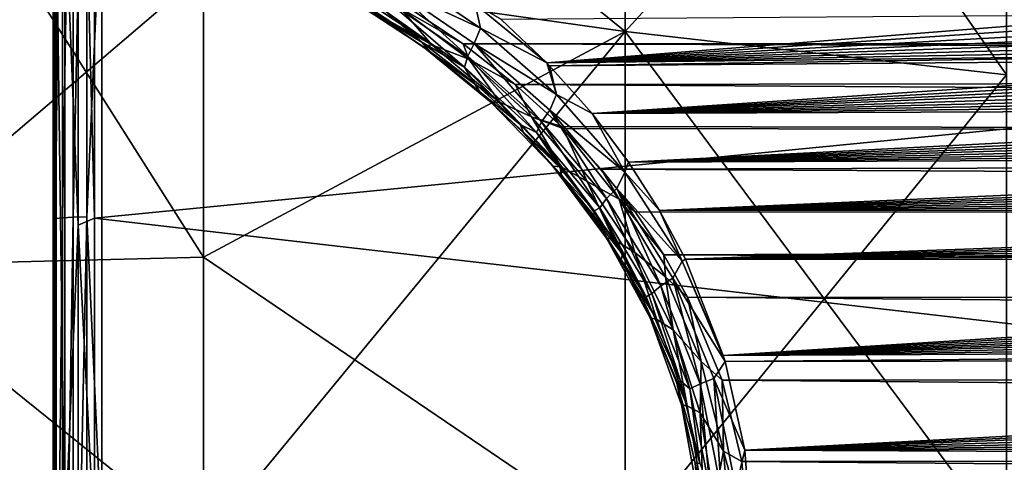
# Model space of a CAD drawing. Header units: metres. Extents: x -128 to 173, y -23 to 79.
# Tile 111 of 129: x 130.16 to 134.25, y 0.34 to 2.18. Entities that reach past the tile are written whole.
import ezdxf

# ---------------------------------------------------------------- set-up
doc = ezdxf.new("R2010")
doc.units = ezdxf.units.M
doc.layers.add('solid_ORA_153_SW0001', color=7, linetype='CONTINUOUS')

msp = doc.modelspace()

# ---------------------------------------------------------------- linework, layer by layer
at = {"layer": 'solid_ORA_153_SW0001'}
for points in [[(132.675537, 4.224329, -17.138773), (132.675537, 2.127677, -17.522999), (130.923691, 3.549321, -18.607199)], [(132.675537, 2.127677, 17.522999), (132.675537, 4.224329, 17.138773), (130.923691, 2.374257, 18.793308)], [(134.258408, 1.947291, -16.03738), (132.675537, 2.127677, -17.522999), (132.675537, 4.224329, -17.138773)], [(134.258408, 1.947291, -16.03738), (132.675537, 4.224329, -17.138773), (134.258408, 3.866185, -15.68573)], [(134.258408, 3.866185, 15.68573), (132.675537, 4.224329, 17.138773), (132.675537, 2.127677, 17.522999)], [(130.338531, 1.353519, 22.876259), (130.38324, 1.356139, 22.920542), (130.38324, 4.049495, 22.600708)], [(130.338531, 4.041671, 22.557043), (130.338531, 1.353519, 22.876259), (130.38324, 4.049495, 22.600708)], [(130.38324, 1.356139, 22.920542), (130.439529, 1.357808, 22.948751), (130.439529, 4.054478, 22.628523)], [(130.38324, 4.049495, 22.600708), (130.38324, 1.356139, 22.920542), (130.439529, 4.054478, 22.628523)], [(130.439529, 4.054478, 22.628523), (130.439529, 1.357808, 22.948751), (130.50174, 2.765958, 22.831305)], [(130.309845, 4.031783, 22.501858), (130.300003, 2.742207, 22.632727), (130.309845, 1.350208, 22.820293)], [(130.309845, 1.350208, 22.820293), (130.338531, 1.353519, 22.876259), (130.338531, 4.041671, 22.557043)], [(130.309845, 4.031783, 22.501858), (130.309845, 1.350208, 22.820293), (130.338531, 4.041671, 22.557043)], [(130.349106, 2.697703, 22.300282), (130.404694, 3.948219, 22.067886), (130.404694, 1.322205, 22.379271)], [(130.404694, 3.948219, 22.067886), (130.472168, 2.699548, 22.232782), (130.472168, 1.352241, 22.355213)], [(130.404694, 1.322205, 22.379271), (130.404694, 3.948219, 22.067886), (130.472168, 1.352241, 22.355213)], [(134.258408, 3.866185, 15.68573), (132.675537, 2.127677, 17.522999), (134.258408, 1.947291, 16.03738)], [(132.675537, 2.127677, -17.522999), (130.923691, 2.374257, -18.793308), (130.923691, 3.549321, -18.607199)], [(130.923691, 1.18935, -18.905317), (129.493378, 1.154284, -19.818287), (129.493378, 3.447242, -19.550278)], [(130.923691, 2.374257, -18.793308), (130.923691, 1.18935, -18.905317), (129.493378, 3.447242, -19.550278)], [(130.923691, 2.374257, 18.793308), (129.493378, 3.447242, 19.550278), (129.493378, 1.154284, 19.818287)], [(130.300003, 0.000353, 22.798246), (130.300003, 2.742207, 22.632727), (130.300003, 2.713861, 22.43055)], [(130.309845, 1.350208, 22.820293), (130.300003, 2.742207, 22.632727), (130.300003, 0.000353, 22.798246)], [(130.439529, 1.357808, 22.948751), (130.50174, 0, 22.99824), (130.50174, 2.765958, 22.831305)], [(130.50174, 2.765958, 22.831305), (130.50174, 0, 22.99824), (171.835632, 2.720822, 22.473421)], [(130.300003, 0.000353, 22.798246), (130.300003, 2.713861, 22.43055), (130.300003, -0.000098, 22.594128)], [(130.312668, 0, 22.524086), (130.300003, -0.000098, 22.594128), (130.300003, 2.713861, 22.43055)], [(130.312668, 0, 22.524086), (130.300003, 2.713861, 22.43055), (130.312668, 2.705056, 22.361063)], [(130.312668, 2.705056, 22.361063), (130.349106, 2.697703, 22.300282), (130.349106, 0, 22.462862)], [(130.312668, 0, 22.524086), (130.312668, 2.705056, 22.361063), (130.349106, 0, 22.462862)], [(130.472168, 1.352241, 22.355213), (130.472168, 2.699548, 22.232782), (142.184586, 2.500874, 20.59874)], [(130.50174, 0, 22.99824), (171.835632, 1.362883, 22.59646), (171.835632, 2.720822, 22.473421)], [(130.349106, 0, 22.462862), (130.349106, 2.697703, 22.300282), (130.404694, 1.322205, 22.379271)], [(130.472168, 1.352241, 22.355213), (142.184586, 2.500874, 20.59874), (142.184586, 0, 20.75)], [(130.923691, 1.18935, 18.905317), (130.923691, 2.374257, 18.793308), (129.493378, 1.154284, 19.818287)], [(132.675537, 2.127677, -17.522999), (130.923691, 1.18935, -18.905317), (130.923691, 2.374257, -18.793308)], [(132.675537, 2.127677, 17.522999), (130.923691, 2.374257, 18.793308), (130.923691, 1.18935, 18.905317)], [(132.074173, 2.141258, -21.671), (131.731415, 2.373696, -21.839581), (131.707291, 2.311493, -21.849764)], [(132.052094, 2.240814, -21.71303), (131.731415, 2.373696, -21.839581), (132.074173, 2.141258, -21.671)], [(131.707291, 2.311493, -21.849764), (131.687439, 2.256334, -21.882624), (132.021317, 2.024719, -21.707695)], [(132.04866, 2.077449, -21.676247), (131.707291, 2.311493, -21.849764), (132.021317, 2.024719, -21.707695)], [(132.074173, 2.141258, -21.671), (131.707291, 2.311493, -21.849764), (132.04866, 2.077449, -21.676247)], [(131.56337, 2.278301, -22.282516), (131.871796, 2.071152, -22.119797), (131.527573, 2.266234, -22.219688)], [(131.527573, 2.266234, -22.219688), (131.835373, 2.064848, -22.056482), (131.639999, 2.196447, -22.081373)], [(131.871796, 2.071152, -22.119797), (131.835373, 2.064848, -22.056482), (131.527573, 2.266234, -22.219688)], [(131.742554, 2.224625, -22.262516), (131.871796, 2.071152, -22.119797), (131.56337, 2.278301, -22.282516)], [(131.687439, 2.256334, -21.882624), (131.681061, 2.210284, -21.931152), (132.008224, 1.979027, -21.755203)], [(132.021317, 2.024719, -21.707695), (131.687439, 2.256334, -21.882624), (132.008224, 1.979027, -21.755203)], [(131.830841, 2.082833, -21.913607), (131.593643, 2.237296, -22.03936), (131.639999, 2.196447, -22.081373)], [(131.681061, 2.210284, -21.931152), (131.593643, 2.237296, -22.03936), (131.830841, 2.082833, -21.913607)], [(132.008224, 1.979027, -21.755203), (131.681061, 2.210284, -21.931152), (131.830841, 2.082833, -21.913607)], [(131.742554, 2.224625, -22.262516), (131.763657, 2.233265, -22.270269), (132.001984, 2.07635, -22.157963)], [(131.742554, 2.224625, -22.262516), (132.001984, 2.07635, -22.157963), (132.026489, 2.011989, -22.109913)], [(131.742554, 2.224625, -22.262516), (132.026489, 2.011989, -22.109913), (131.871796, 2.071152, -22.119797)], [(172.62059, 2.078452, -21.804888), (132.001984, 2.07635, -22.157963), (131.763657, 2.233265, -22.270269)], [(172.603867, 2.180511, -21.87546), (172.62059, 2.078452, -21.804888), (131.763657, 2.233265, -22.270269)], [(132.052094, 2.240814, -21.71303), (132.349136, 1.996403, -21.564213), (132.160156, 2.176258, -21.669889)], [(132.052094, 2.240814, -21.71303), (132.074173, 2.141258, -21.671), (132.349136, 1.996403, -21.564213)], [(131.830841, 2.082833, -21.913607), (131.639999, 2.196447, -22.081373), (131.865845, 2.042562, -21.959475)], [(131.835373, 2.064848, -22.056482), (131.865845, 2.042562, -21.959475), (131.639999, 2.196447, -22.081373)], [(134.860092, 2.195977, -21.626768), (132.160156, 2.176258, -21.669889), (132.349136, 1.996403, -21.564213)], [(134.981003, 2.176071, -21.61249), (134.860092, 2.195977, -21.626768), (132.349136, 1.996403, -21.564213)], [(135.123596, 2.152278, -21.595673), (134.981003, 2.176071, -21.61249), (132.349136, 1.996403, -21.564213)], [(132.675537, 2.127677, -17.522999), (132.675537, 0, -17.651701), (130.923691, 1.18935, -18.905317)], [(132.675537, 2.127677, 17.522999), (130.923691, 1.18935, 18.905317), (130.923691, 0, 18.942692)], [(132.675537, 0, 17.651701), (132.675537, 2.127677, 17.522999), (130.923691, 0, 18.942692)], [(132.390411, 1.865486, -21.506195), (132.074173, 2.141258, -21.671), (132.04866, 2.077449, -21.676247)], [(132.390411, 1.865486, -21.506195), (132.349136, 1.996403, -21.564213), (132.074173, 2.141258, -21.671)], [(135.263184, 2.128614, -21.579218), (135.123596, 2.152278, -21.595673), (132.349136, 1.996403, -21.564213)], [(135.399826, 2.105081, -21.563116), (135.263184, 2.128614, -21.579218), (132.349136, 1.996403, -21.564213)], [(134.258408, 0, -16.15517), (132.675537, 0, -17.651701), (132.675537, 2.127677, -17.522999)], [(134.258408, 0, -16.15517), (132.675537, 2.127677, -17.522999), (134.258408, 1.947291, -16.03738)], [(134.258408, 1.947291, 16.03738), (132.675537, 2.127677, 17.522999), (132.675537, 0, 17.651701)], [(135.533691, 2.081673, -21.547352), (135.399826, 2.105081, -21.563116), (132.349136, 1.996403, -21.564213)], [(132.04715, 1.915389, -21.792633), (131.830841, 2.082833, -21.913607), (131.865845, 2.042562, -21.959475)], [(132.008224, 1.979027, -21.755203), (131.830841, 2.082833, -21.913607), (132.04715, 1.915389, -21.792633)], [(131.871796, 2.071152, -22.119797), (132.154663, 1.833445, -21.958185), (131.835373, 2.064848, -22.056482)], [(131.835373, 2.064848, -22.056482), (132.11911, 1.832215, -21.894081), (131.865845, 2.042562, -21.959475)], [(132.154663, 1.833445, -21.958185), (132.11911, 1.832215, -21.894081), (131.835373, 2.064848, -22.056482)], [(132.026489, 2.011989, -22.109913), (132.154663, 1.833445, -21.958185), (131.871796, 2.071152, -22.119797)], [(172.62059, 2.078452, -21.804888), (172.628098, 1.962874, -21.730873), (132.001984, 2.07635, -22.157963)], [(172.628098, 1.962874, -21.730873), (132.218887, 1.90765, -22.050243), (132.001984, 2.07635, -22.157963)], [(132.026489, 2.011989, -22.109913), (132.001984, 2.07635, -22.157963), (132.218887, 1.90765, -22.050243)], [(132.04866, 2.077449, -21.676247), (132.021317, 2.024719, -21.707695), (132.327164, 1.751251, -21.537781)], [(132.362335, 1.799739, -21.507301), (132.04866, 2.077449, -21.676247), (132.327164, 1.751251, -21.537781)], [(132.390411, 1.865486, -21.506195), (132.04866, 2.077449, -21.676247), (132.362335, 1.799739, -21.507301)], [(135.664917, 2.058382, -21.531918), (135.533691, 2.081673, -21.547352), (132.349136, 1.996403, -21.564213)], [(135.793655, 2.035201, -21.516794), (135.664917, 2.058382, -21.531918), (132.349136, 1.996403, -21.564213)], [(132.04715, 1.915389, -21.792633), (131.865845, 2.042562, -21.959475), (132.071777, 1.876826, -21.842587)], [(132.11911, 1.832215, -21.894081), (132.071777, 1.876826, -21.842587), (131.865845, 2.042562, -21.959475)], [(132.021317, 2.024719, -21.707695), (132.008224, 1.979027, -21.755203), (132.306564, 1.70784, -21.584761)], [(132.327164, 1.751251, -21.537781), (132.021317, 2.024719, -21.707695), (132.306564, 1.70784, -21.584761)], [(132.026489, 2.011989, -22.109913), (132.218887, 1.90765, -22.050243), (132.28566, 1.77213, -21.960527)], [(132.026489, 2.011989, -22.109913), (132.28566, 1.77213, -21.960527), (132.154663, 1.833445, -21.958185)], [(135.793655, 2.035201, -21.516794), (132.349136, 1.996403, -21.564213), (132.361038, 1.984119, -21.55744)], [(135.919708, 2.01215, -21.501995), (135.793655, 2.035201, -21.516794), (132.361038, 1.984119, -21.55744)], [(135.919708, 2.01215, -21.501995), (132.361038, 1.984119, -21.55744), (132.537292, 1.785875, -21.455496)], [(136.043076, 1.989236, -21.487513), (135.919708, 2.01215, -21.501995), (132.537292, 1.785875, -21.455496)], [(132.008224, 1.979027, -21.755203), (132.04715, 1.915389, -21.792633), (132.238602, 1.740234, -21.681137)], [(132.306564, 1.70784, -21.584761), (132.008224, 1.979027, -21.755203), (132.238602, 1.740234, -21.681137)], [(172.628098, 1.962874, -21.730873), (172.633698, 1.661715, -21.564342), (132.218887, 1.90765, -22.050243)], [(132.390411, 1.865486, -21.506195), (132.361038, 1.984119, -21.55744), (132.349136, 1.996403, -21.564213)], [(132.390411, 1.865486, -21.506195), (132.537292, 1.785875, -21.455496), (132.361038, 1.984119, -21.55744)], [(136.163879, 1.966451, -21.473341), (136.043076, 1.989236, -21.487513), (132.537292, 1.785875, -21.455496)], [(136.282288, 1.943789, -21.459463), (136.163879, 1.966451, -21.473341), (132.537292, 1.785875, -21.455496)], [(136.427094, 1.915626, -21.442516), (136.282288, 1.943789, -21.459463), (132.537292, 1.785875, -21.455496)], [(134.258408, 1.947291, 16.03738), (132.675537, 0, 17.651701), (134.258408, 0, 16.15517)], [(132.238602, 1.740234, -21.681137), (132.04715, 1.915389, -21.792633), (132.071777, 1.876826, -21.842587)], [(172.633698, 1.661715, -21.564342), (132.410004, 1.732942, -21.951527), (132.218887, 1.90765, -22.050243)], [(132.28566, 1.77213, -21.960527), (132.218887, 1.90765, -22.050243), (132.410004, 1.732942, -21.951527)], [(136.5681, 1.887671, -21.426022), (136.427094, 1.915626, -21.442516), (132.537292, 1.785875, -21.455496)], [(136.705353, 1.859928, -21.409969), (136.5681, 1.887671, -21.426022), (132.537292, 1.785875, -21.455496)], [(132.238602, 1.740234, -21.681137), (132.071777, 1.876826, -21.842587), (132.253586, 1.704759, -21.735342)], [(132.11911, 1.832215, -21.894081), (132.253586, 1.704759, -21.735342), (132.071777, 1.876826, -21.842587)], [(132.673019, 1.543533, -21.352995), (132.390411, 1.865486, -21.506195), (132.362335, 1.799739, -21.507301)], [(132.673019, 1.543533, -21.352995), (132.537292, 1.785875, -21.455496), (132.390411, 1.865486, -21.506195)], [(136.839127, 1.832386, -21.394341), (136.705353, 1.859928, -21.409969), (132.537292, 1.785875, -21.455496)], [(132.154663, 1.833445, -21.958185), (132.408646, 1.564425, -21.804174), (132.11911, 1.832215, -21.894081)], [(132.11911, 1.832215, -21.894081), (132.375229, 1.567266, -21.738981), (132.253586, 1.704759, -21.735342)], [(132.408646, 1.564425, -21.804174), (132.375229, 1.567266, -21.738981), (132.11911, 1.832215, -21.894081)], [(132.28566, 1.77213, -21.960527), (132.408646, 1.564425, -21.804174), (132.154663, 1.833445, -21.958185)], [(132.362335, 1.799739, -21.507301), (132.327164, 1.751251, -21.537781), (132.597824, 1.433509, -21.381231)], [(132.640839, 1.475579, -21.351286), (132.362335, 1.799739, -21.507301), (132.597824, 1.433509, -21.381231)], [(132.673019, 1.543533, -21.352995), (132.362335, 1.799739, -21.507301), (132.640839, 1.475579, -21.351286)], [(136.969635, 1.805033, -21.379116), (136.839127, 1.832386, -21.394341), (132.537292, 1.785875, -21.455496)], [(136.969635, 1.805033, -21.379116), (132.537292, 1.785875, -21.455496), (132.689133, 1.584789, -21.365475)], [(137.096725, 1.777886, -21.364298), (136.969635, 1.805033, -21.379116), (132.689133, 1.584789, -21.365475)], [(132.28566, 1.77213, -21.960527), (132.410004, 1.732942, -21.951527), (132.418198, 1.724796, -21.947224)], [(132.28566, 1.77213, -21.960527), (132.418198, 1.724796, -21.947224), (132.516876, 1.504622, -21.819916)], [(132.28566, 1.77213, -21.960527), (132.516876, 1.504622, -21.819916), (132.408646, 1.564425, -21.804174)], [(132.673019, 1.543533, -21.352995), (132.689133, 1.584789, -21.365475), (132.537292, 1.785875, -21.455496)], [(137.220398, 1.750955, -21.349882), (137.096725, 1.777886, -21.364298), (132.689133, 1.584789, -21.365475)], [(132.404404, 1.561444, -21.581562), (132.238602, 1.740234, -21.681137), (132.253586, 1.704759, -21.735342)], [(132.306564, 1.70784, -21.584761), (132.238602, 1.740234, -21.681137), (132.404404, 1.561444, -21.581562)], [(132.327164, 1.751251, -21.537781), (132.306564, 1.70784, -21.584761), (132.569321, 1.394759, -21.428164)], [(132.597824, 1.433509, -21.381231), (132.327164, 1.751251, -21.537781), (132.569321, 1.394759, -21.428164)], [(172.633698, 1.661715, -21.564342), (132.418198, 1.724796, -21.947224), (132.410004, 1.732942, -21.951527)], [(172.633698, 1.661715, -21.564342), (132.575272, 1.555596, -21.863522), (132.418198, 1.724796, -21.947224)], [(132.649582, 1.431309, -21.80757), (132.418198, 1.724796, -21.947224), (132.575272, 1.555596, -21.863522)], [(132.649582, 1.431309, -21.80757), (132.516876, 1.504622, -21.819916), (132.418198, 1.724796, -21.947224)], [(137.340866, 1.724227, -21.33585), (137.220398, 1.750955, -21.349882), (132.689133, 1.584789, -21.365475)], [(137.474884, 1.693917, -21.320261), (137.340866, 1.724227, -21.33585), (132.689133, 1.584789, -21.365475)], [(132.404404, 1.561444, -21.581562), (132.253586, 1.704759, -21.735342), (132.411026, 1.529869, -21.639725)], [(132.375229, 1.567266, -21.738981), (132.411026, 1.529869, -21.639725), (132.253586, 1.704759, -21.735342)], [(132.306564, 1.70784, -21.584761), (132.404404, 1.561444, -21.581562), (132.545715, 1.381629, -21.49468)], [(132.569321, 1.394759, -21.428164), (132.306564, 1.70784, -21.584761), (132.545715, 1.381629, -21.49468)], [(137.604889, 1.663878, -21.305149), (137.474884, 1.693917, -21.320261), (132.689133, 1.584789, -21.365475)], [(172.633698, 1.661715, -21.564342), (172.638367, 1.346516, -21.426109), (132.575272, 1.555596, -21.863522)], [(137.73085, 1.634117, -21.29051), (137.604889, 1.663878, -21.305149), (132.689133, 1.584789, -21.365475)], [(137.853088, 1.604618, -21.276316), (137.73085, 1.634117, -21.29051), (132.689133, 1.584789, -21.365475)], [(137.853088, 1.604618, -21.276316), (132.689133, 1.584789, -21.365475), (132.817856, 1.382971, -21.287706)], [(137.971817, 1.575373, -21.26255), (137.853088, 1.604618, -21.276316), (132.817856, 1.382971, -21.287706)], [(132.375229, 1.567266, -21.738981), (132.597946, 1.269018, -21.598282), (132.411026, 1.529869, -21.639725)], [(132.62825, 1.263508, -21.664806), (132.597946, 1.269018, -21.598282), (132.375229, 1.567266, -21.738981)], [(132.408646, 1.564425, -21.804174), (132.62825, 1.263508, -21.664806), (132.375229, 1.567266, -21.738981)], [(132.545715, 1.381629, -21.49468), (132.404404, 1.561444, -21.581562), (132.411026, 1.529869, -21.639725)], [(132.516876, 1.504622, -21.819916), (132.62825, 1.263508, -21.664806), (132.408646, 1.564425, -21.804174)], [(172.638367, 1.346516, -21.426109), (132.716446, 1.377505, -21.786583), (132.575272, 1.555596, -21.863522)], [(132.649582, 1.431309, -21.80757), (132.575272, 1.555596, -21.863522), (132.716446, 1.377505, -21.786583)], [(132.673019, 1.543533, -21.352995), (132.817856, 1.382971, -21.287706), (132.689133, 1.584789, -21.365475)], [(138.086807, 1.546406, -21.24922), (137.971817, 1.575373, -21.26255), (132.817856, 1.382971, -21.287706)], [(132.545715, 1.381629, -21.49468), (132.411026, 1.529869, -21.639725), (132.545502, 1.35422, -21.556223)], [(132.597946, 1.269018, -21.598282), (132.545502, 1.35422, -21.556223), (132.411026, 1.529869, -21.639725)], [(132.911102, 1.173488, -21.220507), (132.673019, 1.543533, -21.352995), (132.640839, 1.475579, -21.351286)], [(132.911102, 1.173488, -21.220507), (132.817856, 1.382971, -21.287706), (132.673019, 1.543533, -21.352995)], [(138.198242, 1.51771, -21.236303), (138.086807, 1.546406, -21.24922), (132.817856, 1.382971, -21.287706)], [(138.324142, 1.484552, -21.221735), (138.198242, 1.51771, -21.236303), (132.817856, 1.382971, -21.287706)], [(132.516876, 1.504622, -21.819916), (132.71524, 1.209341, -21.69409), (132.62825, 1.263508, -21.664806)], [(132.649582, 1.431309, -21.80757), (132.71524, 1.209341, -21.69409), (132.516876, 1.504622, -21.819916)], [(132.640839, 1.475579, -21.351286), (132.597824, 1.433509, -21.381231), (132.822418, 1.070209, -21.24778)], [(132.872742, 1.103309, -21.217972), (132.640839, 1.475579, -21.351286), (132.822418, 1.070209, -21.24778)], [(132.911102, 1.173488, -21.220507), (132.640839, 1.475579, -21.351286), (132.872742, 1.103309, -21.217972)], [(138.445511, 1.451755, -21.207697), (138.324142, 1.484552, -21.221735), (132.817856, 1.382971, -21.287706)], [(132.597824, 1.433509, -21.381231), (132.569321, 1.394759, -21.428164), (132.78627, 1.038994, -21.295063)], [(132.822418, 1.070209, -21.24778), (132.597824, 1.433509, -21.381231), (132.78627, 1.038994, -21.295063)], [(132.649582, 1.431309, -21.80757), (132.716446, 1.377505, -21.786583), (132.835464, 1.200113, -21.720596)], [(132.649582, 1.431309, -21.80757), (132.835464, 1.200113, -21.720596), (132.842896, 1.107857, -21.686047)], [(132.649582, 1.431309, -21.80757), (132.842896, 1.107857, -21.686047), (132.71524, 1.209341, -21.69409)], [(138.562408, 1.419327, -21.19418), (138.445511, 1.451755, -21.207697), (132.817856, 1.382971, -21.287706)], [(132.569321, 1.394759, -21.428164), (132.545715, 1.381629, -21.49468), (132.664429, 1.202476, -21.420389)], [(132.569321, 1.394759, -21.428164), (132.664429, 1.202476, -21.420389), (132.762604, 1.024884, -21.358133)], [(132.78627, 1.038994, -21.295063), (132.569321, 1.394759, -21.428164), (132.762604, 1.024884, -21.358133)], [(138.675217, 1.387245, -21.18115), (138.562408, 1.419327, -21.19418), (132.817856, 1.382971, -21.287706)], [(130.309845, 1.350208, 22.820293), (130.300003, 0.000353, 22.798246), (130.309845, -1.350208, 22.820293)], [(130.309845, -1.350208, 22.820293), (130.338531, -1.353519, 22.876259), (130.338531, 1.353519, 22.876259)], [(130.309845, 1.350208, 22.820293), (130.309845, -1.350208, 22.820293), (130.338531, 1.353519, 22.876259)], [(130.338531, -1.353519, 22.876259), (130.38324, -1.356139, 22.920542), (130.38324, 1.356139, 22.920542)], [(130.338531, 1.353519, 22.876259), (130.338531, -1.353519, 22.876259), (130.38324, 1.356139, 22.920542)], [(130.38324, -1.356139, 22.920542), (130.439529, -1.357808, 22.948751), (130.439529, 1.357808, 22.948751)], [(130.38324, 1.356139, 22.920542), (130.38324, -1.356139, 22.920542), (130.439529, 1.357808, 22.948751)], [(130.404694, 1.322205, 22.379271), (130.472168, 1.352241, 22.355213), (130.472168, 0, 22.396074)], [(130.439529, 1.357808, 22.948751), (130.439529, -1.357808, 22.948751), (130.50174, 0, 22.99824)], [(130.472168, 0, 22.396074), (130.472168, 1.352241, 22.355213), (142.184586, 0, 20.75)], [(130.50174, 0, 22.99824), (171.835632, 0, 22.637524), (171.835632, 1.362883, 22.59646)], [(132.664429, 1.202476, -21.420389), (132.545715, 1.381629, -21.49468), (132.545502, 1.35422, -21.556223)], [(132.664429, 1.202476, -21.420389), (132.545502, 1.35422, -21.556223), (132.658691, 1.179358, -21.484701)], [(132.597946, 1.269018, -21.598282), (132.658691, 1.179358, -21.484701), (132.545502, 1.35422, -21.556223)], [(172.638367, 1.346516, -21.426109), (132.835464, 1.200113, -21.720596), (132.716446, 1.377505, -21.786583)], [(138.675217, 1.387245, -21.18115), (132.817856, 1.382971, -21.287706), (132.925156, 1.18145, -21.221865)], [(132.911102, 1.173488, -21.220507), (132.925156, 1.18145, -21.221865), (132.817856, 1.382971, -21.287706)], [(138.783966, 1.355515, -21.168602), (138.675217, 1.387245, -21.18115), (132.925156, 1.18145, -21.221865)], [(138.888611, 1.324149, -21.156525), (138.783966, 1.355515, -21.168602), (132.925156, 1.18145, -21.221865)], [(130.349106, 0, 22.462862), (130.404694, 1.322205, 22.379271), (130.404694, -1.322205, 22.379271)], [(130.404694, -1.322205, 22.379271), (130.404694, 1.322205, 22.379271), (130.472168, 0, 22.396074)], [(172.638367, 1.346516, -21.426109), (172.642059, 1.019934, -21.317352), (132.835464, 1.200113, -21.720596)], [(139.009262, 1.286963, -21.14262), (138.888611, 1.324149, -21.156525), (132.925156, 1.18145, -21.221865)], [(132.597946, 1.269018, -21.598282), (132.779236, 0.937801, -21.480101), (132.658691, 1.179358, -21.484701)], [(132.805954, 0.931457, -21.548079), (132.779236, 0.937801, -21.480101), (132.597946, 1.269018, -21.598282)], [(132.62825, 1.263508, -21.664806), (132.805954, 0.931457, -21.548079), (132.597946, 1.269018, -21.598282)], [(139.124542, 1.250279, -21.129339), (139.009262, 1.286963, -21.14262), (132.925156, 1.18145, -21.221865)], [(132.71524, 1.209341, -21.69409), (132.805954, 0.931457, -21.548079), (132.62825, 1.263508, -21.664806)], [(139.234604, 1.2141, -21.116665), (139.124542, 1.250279, -21.129339), (132.925156, 1.18145, -21.221865)], [(130.923691, 1.18935, -18.905317), (130.923691, 0, -18.942692), (129.493378, 1.154284, -19.818287)], [(130.923691, 0, 18.942692), (130.923691, 1.18935, 18.905317), (129.493378, 1.154284, 19.818287)], [(132.675537, 0, -17.651701), (130.923691, 0, -18.942692), (130.923691, 1.18935, -18.905317)], [(132.762604, 1.024884, -21.358133), (132.664429, 1.202476, -21.420389), (132.658691, 1.179358, -21.484701)], [(132.71524, 1.209341, -21.69409), (132.874207, 0.887614, -21.589867), (132.805954, 0.931457, -21.548079)], [(132.842896, 1.107857, -21.686047), (132.874207, 0.887614, -21.589867), (132.71524, 1.209341, -21.69409)], [(172.642059, 1.019934, -21.317352), (132.934158, 1.024288, -21.665112), (132.835464, 1.200113, -21.720596)], [(132.842896, 1.107857, -21.686047), (132.835464, 1.200113, -21.720596), (132.934158, 1.024288, -21.665112)], [(139.33989, 1.178402, -21.104559), (139.234604, 1.2141, -21.116665), (132.925156, 1.18145, -21.221865)], [(130.923691, 0, -18.942692), (129.493378, -1.154284, -19.818287), (129.493378, 1.154284, -19.818287)], [(130.923691, 0, 18.942692), (129.493378, 1.154284, 19.818287), (129.493378, -1.154284, 19.818287)], [(132.762604, 1.024884, -21.358133), (132.658691, 1.179358, -21.484701), (132.752472, 1.006179, -21.424673)], [(132.779236, 0.937801, -21.480101), (132.752472, 1.006179, -21.424673), (132.658691, 1.179358, -21.484701)], [(132.911102, 1.173488, -21.220507), (132.872742, 1.103309, -21.217972), (133.090057, 0.756256, -21.119146)], [(132.911102, 1.173488, -21.220507), (133.082336, 0.781892, -21.124002), (132.925156, 1.18145, -21.221865)], [(132.911102, 1.173488, -21.220507), (133.090057, 0.756256, -21.119146), (133.082336, 0.781892, -21.124002)], [(139.33989, 1.178402, -21.104559), (132.925156, 1.18145, -21.221865), (133.082336, 0.781892, -21.124002)], [(139.440231, 1.143206, -21.093018), (139.33989, 1.178402, -21.104559), (133.082336, 0.781892, -21.124002)], [(132.842896, 1.107857, -21.686047), (132.934158, 1.024288, -21.665112), (132.990067, 0.757093, -21.590551)], [(132.842896, 1.107857, -21.686047), (132.990067, 0.757093, -21.590551), (132.874207, 0.887614, -21.589867)], [(139.559341, 1.099884, -21.079336), (139.440231, 1.143206, -21.093018), (133.082336, 0.781892, -21.124002)], [(132.822418, 1.070209, -21.24778), (132.78627, 1.038994, -21.295063), (132.944031, 0.643526, -21.196434)], [(132.872742, 1.103309, -21.217972), (132.822418, 1.070209, -21.24778), (132.986511, 0.664076, -21.148588)], [(132.986511, 0.664076, -21.148588), (132.822418, 1.070209, -21.24778), (132.944031, 0.643526, -21.196434)], [(133.04274, 0.685489, -21.118641), (133.090057, 0.756256, -21.119146), (132.872742, 1.103309, -21.217972)], [(133.04274, 0.685489, -21.118641), (132.872742, 1.103309, -21.217972), (132.986511, 0.664076, -21.148588)], [(139.671524, 1.057318, -21.066454), (139.559341, 1.099884, -21.079336), (133.082336, 0.781892, -21.124002)], [(132.904861, 0.67604, -21.266594), (132.762604, 1.024884, -21.358133), (132.752472, 1.006179, -21.424673)], [(132.78627, 1.038994, -21.295063), (132.762604, 1.024884, -21.358133), (132.904861, 0.67604, -21.266594)], [(132.944031, 0.643526, -21.196434), (132.78627, 1.038994, -21.295063), (132.904861, 0.67604, -21.266594)], [(172.64473, 0.684783, -21.239014), (133.077805, 0.678814, -21.583204), (132.934158, 1.024288, -21.665112)], [(132.990067, 0.757093, -21.590551), (132.934158, 1.024288, -21.665112), (133.077805, 0.678814, -21.583204)], [(172.642059, 1.019934, -21.317352), (172.64473, 0.684783, -21.239014), (132.934158, 1.024288, -21.665112)], [(139.777206, 1.015492, -21.054331), (139.671524, 1.057318, -21.066454), (133.082336, 0.781892, -21.124002)], [(132.904861, 0.67604, -21.266594), (132.752472, 1.006179, -21.424673), (132.888748, 0.666267, -21.336243)], [(132.779236, 0.937801, -21.480101), (132.888748, 0.666267, -21.336243), (132.752472, 1.006179, -21.424673)], [(139.876602, 0.974402, -21.042933), (139.777206, 1.015492, -21.054331), (133.082336, 0.781892, -21.124002)], [(139.999939, 0.92074, -21.028801), (139.876602, 0.974402, -21.042933), (133.082336, 0.781892, -21.124002)], [(132.779236, 0.937801, -21.480101), (132.909134, 0.576838, -21.393536), (132.888748, 0.666267, -21.336243)], [(132.932495, 0.571773, -21.462839), (132.909134, 0.576838, -21.393536), (132.779236, 0.937801, -21.480101)], [(132.805954, 0.931457, -21.548079), (132.932495, 0.571773, -21.462839), (132.779236, 0.937801, -21.480101)], [(132.874207, 0.887614, -21.589867), (132.932495, 0.571773, -21.462839), (132.805954, 0.931457, -21.548079)], [(140.113205, 0.868358, -21.015827), (139.999939, 0.92074, -21.028801), (133.082336, 0.781892, -21.124002)], [(132.874207, 0.887614, -21.589867), (132.986343, 0.54308, -21.514532), (132.932495, 0.571773, -21.462839)], [(132.990067, 0.757093, -21.590551), (132.986343, 0.54308, -21.514532), (132.874207, 0.887614, -21.589867)], [(140.217163, 0.817229, -21.003935), (140.113205, 0.868358, -21.015827), (133.082336, 0.781892, -21.124002)], [(140.217163, 0.817229, -21.003935), (133.082336, 0.781892, -21.124002), (133.090057, 0.756256, -21.119146)], [(140.312271, 0.767352, -20.993059), (140.217163, 0.817229, -21.003935), (133.090057, 0.756256, -21.119146)], [(132.990067, 0.757093, -21.590551), (133.082886, 0.384701, -21.528973), (132.986343, 0.54308, -21.514532)], [(132.990067, 0.757093, -21.590551), (133.077805, 0.678814, -21.583204), (133.082886, 0.384701, -21.528973)], [(133.04274, 0.685489, -21.118641), (133.171631, 0.387862, -21.06761), (133.090057, 0.756256, -21.119146)], [(140.312271, 0.767352, -20.993059), (133.090057, 0.756256, -21.119146), (133.171631, 0.387862, -21.06761)], [(140.399017, 0.71872, -20.983143), (140.312271, 0.767352, -20.993059), (133.171631, 0.387862, -21.06761)], [(140.478027, 0.671306, -20.974119), (140.399017, 0.71872, -20.983143), (133.171631, 0.387862, -21.06761)], [(132.985031, 0.334815, -21.214439), (132.904861, 0.67604, -21.266594), (132.888748, 0.666267, -21.336243)], [(132.985031, 0.334815, -21.214439), (132.888748, 0.666267, -21.336243), (132.96608, 0.334132, -21.285492)], [(132.909134, 0.576838, -21.393536), (132.96608, 0.334132, -21.285492), (132.888748, 0.666267, -21.336243)], [(132.944031, 0.643526, -21.196434), (132.904861, 0.67604, -21.266594), (132.985031, 0.334815, -21.214439)], [(132.986511, 0.664076, -21.148588), (132.944031, 0.643526, -21.196434), (133.027954, 0.218373, -21.143415)], [(133.04274, 0.685489, -21.118641), (132.986511, 0.664076, -21.148588), (133.074127, 0.225588, -21.095137)], [(133.074127, 0.225588, -21.095137), (132.986511, 0.664076, -21.148588), (133.027954, 0.218373, -21.143415)], [(133.133743, 0.233034, -21.065012), (133.171631, 0.387862, -21.06761), (133.04274, 0.685489, -21.118641)], [(133.133743, 0.233034, -21.065012), (133.04274, 0.685489, -21.118641), (133.074127, 0.225588, -21.095137)], [(172.64473, 0.684783, -21.239014), (172.646332, 0.34388, -21.191744), (133.077805, 0.678814, -21.583204)], [(172.646332, 0.34388, -21.191744), (133.15947, 0.340815, -21.53606), (133.077805, 0.678814, -21.583204)], [(133.082886, 0.384701, -21.528973), (133.077805, 0.678814, -21.583204), (133.15947, 0.340815, -21.53606)], [(140.582825, 0.602496, -20.962154), (140.478027, 0.671306, -20.974119), (133.171631, 0.387862, -21.06761)], [(133.027954, 0.218373, -21.143415), (132.944031, 0.643526, -21.196434), (132.985031, 0.334815, -21.214439)], [(132.909134, 0.576838, -21.393536), (132.977371, 0.194309, -21.347439), (132.96608, 0.334132, -21.285492)], [(132.998672, 0.192374, -21.417561), (132.977371, 0.194309, -21.347439), (132.909134, 0.576838, -21.393536)], [(132.932495, 0.571773, -21.462839), (132.998672, 0.192374, -21.417561), (132.909134, 0.576838, -21.393536)], [(140.672546, 0.536483, -20.951918), (140.582825, 0.602496, -20.962154), (133.171631, 0.387862, -21.06761)], [(132.986343, 0.54308, -21.514532), (132.998672, 0.192374, -21.417561), (132.932495, 0.571773, -21.462839)], [(132.986343, 0.54308, -21.514532), (133.044586, 0.182679, -21.474798), (132.998672, 0.192374, -21.417561)], [(133.082886, 0.384701, -21.528973), (133.044586, 0.182679, -21.474798), (132.986343, 0.54308, -21.514532)], [(140.748535, 0.473283, -20.943253), (140.672546, 0.536483, -20.951918), (133.171631, 0.387862, -21.06761)], [(140.812088, 0.412973, -20.936007), (140.748535, 0.473283, -20.943253), (133.171631, 0.387862, -21.06761)], [(140.864349, 0.355704, -20.930052), (140.812088, 0.412973, -20.936007), (133.171631, 0.387862, -21.06761)], [(133.082886, 0.384701, -21.528973), (133.1147, 0.000102, -21.507612), (133.044586, 0.182679, -21.474798)], [(133.082886, 0.384701, -21.528973), (133.15947, 0.340815, -21.53606), (133.1866, 0.007239, -21.520309)], [(133.082886, 0.384701, -21.528973), (133.1866, 0.007239, -21.520309), (133.1147, 0.000102, -21.507612)], [(133.133743, 0.233034, -21.065012), (133.200394, -0.002527, -21.049374), (133.171631, 0.387862, -21.06761)], [(140.864349, 0.355704, -20.930052), (133.171631, 0.387862, -21.06761), (133.200394, -0.002527, -21.049374)], [(172.646332, 0.34388, -21.191744), (172.646881, 0.000087, -21.175938), (133.15947, 0.340815, -21.53606)], [(172.646881, 0.000087, -21.175938), (133.1866, 0.007239, -21.520309), (133.15947, 0.340815, -21.53606)], [(140.906464, 0.301734, -20.925257), (140.864349, 0.355704, -20.930052), (133.200394, -0.002527, -21.049374)]]:
    msp.add_3dface(points, dxfattribs=at)

doc.saveas('drawing.dxf')
